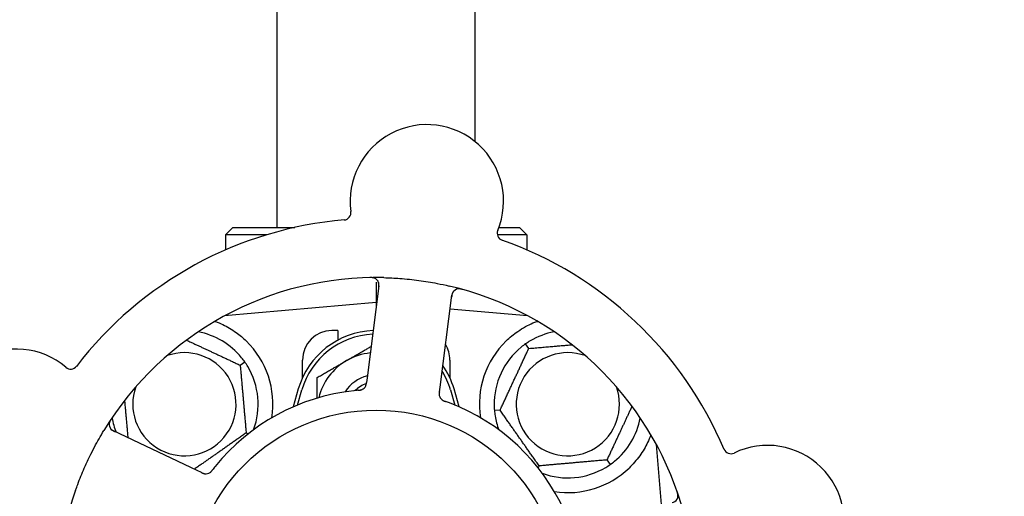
# Model space of a CAD drawing. Header units: inches. Extents: x 5 to 1128, y -85 to 748.
# Tile 85 of 256: x 155.91 to 160.08, y 236.63 to 238.65. Entities that reach past the tile are written whole.
import ezdxf

# ---------------------------------------------------------------- set-up
doc = ezdxf.new("R2010")
doc.units = ezdxf.units.IN
doc.header["$LTSCALE"] = 32
doc.header["$MEASUREMENT"] = 0
doc.layers.add('Dimension (ANSI)', color=7, linetype='Continuous', lineweight=25)
doc.layers.add('Visible (ANSI)', color=7, linetype='Continuous', lineweight=30)
doc.styles.add('Note Text (ANSI)', font='tahoma.ttf')
doc.dimstyles.new('SB Fraction-16 (ANSI)', dxfattribs={"dimscale": 32, "dimtxt": 0.125, "dimasz": 0.098425, "dimexe": 0.125, "dimexo": 0.0625, "dimgap": 0.031496, "dimtad": 0, "dimtih": 1, "dimtoh": 1, "dimdec": 4, "dimrnd": 1e-08, "dimzin": 0, "dimdsep": 46, "dimlunit": 5, "dimtxsty": 'Note Text (ANSI)', "dimcen": 0.09, "dimdle": 0.393701, "dimclrd": 256, "dimclre": 256, "dimclrt": 256, "dimadec": 0, "dimazin": 3, "dimtfac": 0.96, "dimtofl": 0, "dimtmove": 0, "dimatfit": 3, "dimfxl": 1, "dimfrac": 2, "dimtolj": 1, "dimtzin": 12, "dimlwd": -1, "dimlwe": -1, "dimarcsym": 0})

# ---------------------------------------------------------------- blocks, each defined once
blk = doc.blocks.new('*D16')
at = {"layer": 'Defpoints', "color": 0, "transparency": 16777216}
for p in [(170.3073, 471.9837), (79.417, 159.272), (130.3698, 159.272)]:
    blk.add_point(p, dxfattribs=at)
at = {"layer": 'Dimension (ANSI)', "transparency": 16777216}
for p, q in [((168.3073, 471.9837), (75.417, 471.9837)), ((79.417, 468.8341), (79.417, 327.6609)), ((79.417, 162.4216), (79.417, 320.5948)), ((128.3698, 159.272), (75.417, 159.272))]:
    blk.add_line(p, q, dxfattribs=at)
for points in [[(78.8921, 468.8341), (79.9419, 468.8341), (79.417, 471.9837)], [(78.8921, 162.4216), (79.9419, 162.4216), (79.417, 159.272)]]:
    blk.add_solid(points, dxfattribs=at)
at = {"layer": 'Dimension (ANSI)', "transparency": 16777216, "insert": (67.2142, 326.653), "char_height": 4, "attachment_point": 1, "style": 'Note Text (ANSI)'}
blk.add_mtext('\\A1;312 11/16', dxfattribs=at)

msp = doc.modelspace()

# ---------------------------------------------------------------- linework, layer by layer
at = {"layer": 'Visible (ANSI)'}
for p, q in [((156.998, 237.7692), (156.998, 239.5042)), ((157.838, 238.13257), (157.838, 239.5042)), ((156.8105, 237.7692), (156.77925, 237.73795)), ((156.8105, 237.7692), (157.07363, 237.7692)), ((157.93827, 237.7692), (158.0255, 237.7692)), ((158.0255, 237.7692), (158.05675, 237.73795)), ((156.95403, 237.73795), (156.77925, 237.73795)), ((156.77925, 237.73795), (156.77925, 237.67367)), ((158.05675, 237.73795), (157.93164, 237.73795)), ((158.05675, 237.73795), (158.05675, 237.67367)), ((157.42977, 237.52133), (157.37972, 237.13152)), ((157.418, 237.53644), (157.418, 237.45045)), ((157.68868, 237.09185), (157.73873, 237.48166)), ((157.418, 237.45045), (156.77602, 237.39428)), ((157.418, 237.45045), (157.418, 237.42969)), ((157.42064, 237.45022), (157.418, 237.45045)), ((156.77925, 237.39603), (156.77925, 237.39457)), ((158.05999, 237.39428), (157.73121, 237.42305)), ((158.05675, 237.39603), (158.05675, 237.39457)), ((157.2555, 237.3317), (157.2305, 237.3317)), ((157.2555, 237.3317), (157.2555, 237.29087)), ((158.06493, 237.25567), (158.05126, 237.27519)), ((156.84197, 237.18478), (156.86149, 237.19844)), ((157.1055, 237.13116), (157.1055, 237.2067)), ((157.7305, 237.2067), (157.7305, 237.13116)), ((157.37972, 237.13152), (157.37718, 237.11179)), ((157.088, 237.0842), (157.06567, 237.00763)), ((157.08426, 237.01555), (157.103, 237.07983)), ((157.68615, 237.07214), (157.68868, 237.09185)), ((157.733, 237.07983), (157.75175, 237.01555)), ((157.77034, 237.00763), (157.748, 237.0842)), ((157.94293, 236.99404), (157.91919, 236.99197)), ((156.65982, 236.73766), (156.30455, 236.90572)), ((156.86713, 236.8972), (156.87556, 236.89327)), ((158.62792, 236.59345), (158.60559, 236.84869)), ((158.39608, 236.78273), (158.40974, 236.76322)), ((156.67778, 236.72916), (156.65982, 236.73766)), ((158.1085, 236.75757), (158.10457, 236.74915))]:
    msp.add_line(p, q, dxfattribs=at)
msp.add_circle((157.418, 236.2067), 0.7875, dxfattribs=at)
for centre, radius, start, end in [((157.63291, 237.88046), 0.325, 337.56477, 187.80207), ((157.27996, 237.8321), 0.03125, 274.85452, 7.80207), ((157.418, 236.2067), 1.6, 94.81714, 142.5497), ((157.96219, 237.7445), 0.03125, 157.56477, 250.51231), ((157.418, 236.2067), 1.6, 22.81714, 70.5497), ((157.418, 236.2067), 1.35, 88.62287, 148.74397), ((157.39877, 237.52531), 0.03125, 352.68342, 90.83549), ((157.418, 236.2067), 1.35, 16.62287, 76.74397), ((157.76973, 237.47768), 0.03125, 74.53135, 172.68342), ((156.6055, 237.0192), 0.3125, 39.15807, 79.28378), ((157.418, 236.98795), 0.34375, 92.10255, 163.7398), ((157.418, 236.98795), 0.32812, 92.55546, 163.7398), ((157.2305, 237.2067), 0.125, 90, 180), ((158.2305, 237.0192), 0.3125, 100.71622, 120.84193), ((156.6055, 237.0192), 0.375, 351.21293, 45.72238), ((157.6055, 237.2067), 0.125, 0, 31.69426), ((158.2305, 237.0192), 0.375, 134.27762, 188.78707), ((155.89257, 236.92831), 0.325, 49.56477, 259.80207), ((156.6055, 237.0192), 0.21875, 160.34111, 109.65889), ((157.418, 236.98795), 0.25, 95.68783, 120), ((158.2305, 237.0192), 0.3125, 129.15807, 180.84193), ((158.2305, 237.0192), 0.21875, 70.34111, 19.65889), ((156.12363, 237.19947), 0.03125, 229.56477, 322.51231), ((157.418, 236.98795), 0.25, 120, 166.26096), ((157.418, 236.98795), 0.34375, 16.2602, 34.73634), ((156.6055, 237.0192), 0.3125, 339.72028, 30.84193), ((157.418, 236.98795), 0.15607, 103.81163, 147.53073), ((157.418, 236.98795), 0.32812, 16.2602, 31.61609), ((157.418, 236.98795), 0.126, 109.2275, 134.92348), ((157.34545, 237.11004), 0.03125, 293.46904, 335.46837), ((157.418, 236.2067), 0.875, 96.19111, 141.17573), ((157.71641, 237.06241), 0.03125, 190.67765, 232.13682), ((157.418, 236.2067), 0.875, 24.19111, 69.17573), ((156.31792, 236.93397), 0.03125, 146.53135, 244.68342), ((156.6055, 237.0192), 0.3125, 190.71622, 202.42184), ((158.2305, 237.0192), 0.3125, 189.15807, 200.27972), ((158.2305, 237.0192), 0.3125, 309.15807, 349.28378), ((158.92119, 236.84027), 0.03125, 202.85452, 295.80207), ((159.07625, 236.51953), 0.325, 265.56477, 115.80207), ((156.69638, 236.75493), 0.03125, 262.67765, 304.13682), ((158.2305, 237.0192), 0.3125, 249.72028, 300.84193), ((158.2305, 237.0192), 0.375, 261.21293, 313.75453), ((157.418, 236.2067), 1.35, 160.62287, 220.74397), ((158.66613, 236.63246), 0.03125, 280.68342, 18.83549)]:
    msp.add_arc(centre, radius, start, end, dxfattribs=at)
for points, knots in [([(157.41195, 237.55365), (157.41169, 237.55376), (157.41136, 237.5539), (157.41024, 237.55435), (157.40936, 237.55466), (157.40734, 237.55523), (157.40611, 237.55552), (157.40394, 237.55588), (157.40325, 237.55597), (157.4015, 237.55618), (157.4004, 237.55628), (157.39807, 237.55642), (157.39681, 237.55646), (157.39485, 237.55648), (157.39411, 237.55648), (157.39266, 237.55646), (157.39195, 237.55645), (157.39123, 237.55644)], [0.051298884, 0.051298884, 0.051298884, 0.051298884, 0.057269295, 0.057269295, 0.069785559, 0.069785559, 0.08363266, 0.08363266, 0.08945843, 0.08945843, 0.097820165, 0.097820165, 0.107290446, 0.107290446, 0.113094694, 0.113094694, 0.118968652, 0.118968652, 0.118968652, 0.118968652]), ([(157.45045, 237.55631), (157.47337, 237.55576), (157.49613, 237.55463), (157.54547, 237.55094), (157.57234, 237.54812), (157.62529, 237.54095), (157.65107, 237.53669), (157.69366, 237.52837), (157.71062, 237.52472), (157.72756, 237.52073)], [-0.73118965, -0.73118965, -0.73118965, -0.73118965, -0.55244576, -0.55244576, -0.34137939, -0.34137939, -0.13566771, -0.13566771, 0, 0, 0, 0]), ([(157.42874, 237.51329), (157.42886, 237.51422), (157.42898, 237.51517), (157.42941, 237.51883), (157.42965, 237.52154), (157.42976, 237.52609), (157.42968, 237.52804), (157.42933, 237.53121), (157.42907, 237.53263), (157.4285, 237.53484), (157.42824, 237.53566), (157.42794, 237.53651), (157.42788, 237.53669), (157.42782, 237.53684)], [0, 0, 0, 0, 0.007248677, 0.007248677, 0.028564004, 0.028564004, 0.047482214, 0.047482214, 0.065361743, 0.065361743, 0.076705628, 0.076705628, 0.079955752, 0.079955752, 0.079955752, 0.079955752]), ([(157.74448, 237.4961), (157.74431, 237.49586), (157.74411, 237.49556), (157.74313, 237.49405), (157.74229, 237.49251), (157.74104, 237.48959), (157.74053, 237.48817), (157.73947, 237.48444), (157.73895, 237.48205), (157.73837, 237.47853), (157.73822, 237.4775), (157.73794, 237.47551), (157.73782, 237.47455), (157.7377, 237.4736)], [0.058736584, 0.058736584, 0.058736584, 0.058736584, 0.064782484, 0.064782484, 0.086145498, 0.086145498, 0.103238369, 0.103238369, 0.123434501, 0.123434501, 0.131598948, 0.131598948, 0.13893919, 0.13893919, 0.13893919, 0.13893919]), ([(157.78487, 237.5059), (157.78427, 237.50607), (157.78367, 237.50624), (157.78205, 237.50668), (157.78101, 237.50695), (157.77907, 237.50742), (157.77817, 237.50762), (157.77584, 237.50809), (157.77439, 237.50832), (157.77186, 237.50863), (157.77073, 237.50872), (157.7688, 237.50879), (157.76797, 237.50878), (157.76632, 237.50871), (157.76552, 237.50863), (157.76463, 237.50851), (157.76444, 237.50848), (157.76428, 237.50845)], [0, 0, 0, 0, 0.005149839, 0.005149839, 0.013554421, 0.013554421, 0.020527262, 0.020527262, 0.031641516, 0.031641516, 0.041623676, 0.041623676, 0.051235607, 0.051235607, 0.06373445, 0.06373445, 0.067355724, 0.067355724, 0.067355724, 0.067355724]), ([(156.73661, 237.37054), (156.7474, 237.36651), (156.75843, 237.36179), (156.78655, 237.34821), (156.80618, 237.33684), (156.8399, 237.3125), (156.85432, 237.30035), (156.8673, 237.28769)], [1.39731378, 1.39731378, 1.39731378, 1.39731378, 1.49356897, 1.49356897, 1.66386875, 1.66386875, 1.79881771, 1.79881771, 1.79881771, 1.79881771]), ([(157.9687, 237.28769), (157.98384, 237.30245), (158.00079, 237.31637), (158.03981, 237.34314), (158.06221, 237.35505), (158.08794, 237.3661), (158.09365, 237.36839), (158.0994, 237.37054)], [0.55181372, 0.55181372, 0.55181372, 0.55181372, 0.71000954, 0.71000954, 0.90366002, 0.90366002, 0.95550669, 0.95550669, 0.95550669, 0.95550669]), ([(157.37333, 237.09592), (157.37337, 237.096), (157.37341, 237.09609), (157.37354, 237.09636), (157.37364, 237.09657), (157.37405, 237.09748), (157.3744, 237.09835), (157.37513, 237.1005), (157.37551, 237.10188), (157.37614, 237.10473), (157.37641, 237.10622), (157.37673, 237.10838), (157.37683, 237.10905), (157.37696, 237.11007), (157.37701, 237.11041), (157.37709, 237.11108), (157.37714, 237.11141), (157.37718, 237.11174)], [0.038929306, 0.038929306, 0.038929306, 0.038929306, 0.040726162, 0.040726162, 0.043941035, 0.043941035, 0.054249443, 0.054249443, 0.066768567, 0.066768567, 0.078206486, 0.078206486, 0.083402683, 0.083402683, 0.086046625, 0.086046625, 0.088630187, 0.088630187, 0.088630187, 0.088630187]), ([(157.37369, 237.09664), (157.37369, 237.09664), (157.37369, 237.09665), (157.37372, 237.09671), (157.37382, 237.09692), (157.3741, 237.09755), (157.37431, 237.09805), (157.37474, 237.09918), (157.37496, 237.09982), (157.37521, 237.10063), (157.37527, 237.10084), (157.37569, 237.10237), (157.37608, 237.10416), (157.37655, 237.10707), (157.37668, 237.10794), (157.37686, 237.10931), (157.37692, 237.10978), (157.37705, 237.11074), (157.37711, 237.11125), (157.37718, 237.11174)], [0.028019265, 0.028019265, 0.028019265, 0.028019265, 0.028672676, 0.028672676, 0.033062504, 0.033062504, 0.040781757, 0.040781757, 0.051074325, 0.051074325, 0.054504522, 0.054504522, 0.075062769, 0.075062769, 0.083066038, 0.083066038, 0.087153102, 0.087153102, 0.091266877, 0.091266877, 0.091266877, 0.091266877]), ([(157.34205, 237.0784), (157.34158, 237.07836), (157.34107, 237.07831), (157.34052, 237.07826), (157.33564, 237.07783), (157.32898, 237.07718), (157.32364, 237.0766)], [0.48080563, 0.48080563, 0.48080563, 0.48080563, 0.5329828, 0.5329828, 0.5329828, 1, 1, 1, 1]), ([(157.34209, 237.0784), (157.34239, 237.07843), (157.34269, 237.07845), (157.34349, 237.07853), (157.344, 237.07857), (157.34558, 237.07872), (157.34667, 237.07884), (157.34893, 237.07912), (157.35012, 237.0793), (157.35244, 237.07972), (157.35353, 237.07997), (157.35567, 237.08055), (157.35662, 237.08088), (157.35777, 237.08133), (157.35808, 237.08146), (157.35832, 237.08156)], [0.001596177, 0.001596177, 0.001596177, 0.001596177, 0.00393777, 0.00393777, 0.007842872, 0.007842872, 0.016055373, 0.016055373, 0.025513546, 0.025513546, 0.037191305, 0.037191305, 0.054193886, 0.054193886, 0.06155888, 0.06155888, 0.06155888, 0.06155888]), ([(157.34209, 237.0784), (157.34263, 237.07845), (157.34318, 237.0785), (157.34426, 237.07859), (157.34481, 237.07864), (157.34661, 237.07882), (157.34788, 237.07896), (157.34994, 237.07925), (157.35078, 237.07938), (157.35268, 237.07974), (157.35367, 237.07997), (157.35541, 237.08045), (157.35618, 237.08071), (157.35738, 237.08116), (157.35788, 237.08137), (157.35817, 237.08149), (157.35821, 237.08151), (157.35822, 237.08152), (157.35822, 237.08152), (157.35822, 237.08152)], [0, 0, 0, 0, 0.004180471, 0.004180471, 0.008305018, 0.008305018, 0.018114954, 0.018114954, 0.025612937, 0.025612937, 0.036850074, 0.036850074, 0.047489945, 0.047489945, 0.056089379, 0.056089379, 0.058286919, 0.058286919, 0.058652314, 0.058652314, 0.058652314, 0.058652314]), ([(157.68615, 237.07214), (157.68608, 237.07162), (157.68602, 237.07109), (157.68589, 237.07006), (157.68582, 237.06956), (157.68569, 237.06843), (157.68562, 237.06781), (157.68539, 237.06559), (157.68528, 237.06417), (157.68522, 237.06193), (157.68523, 237.06096), (157.68534, 237.0592), (157.68542, 237.05843), (157.6856, 237.05717), (157.6857, 237.05662), (157.68576, 237.05629), (157.68577, 237.05625), (157.68577, 237.05625), (157.68577, 237.05625), (157.68577, 237.05625)], [0, 0, 0, 0, 0.004355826, 0.004355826, 0.008687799, 0.008687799, 0.014307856, 0.014307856, 0.029588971, 0.029588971, 0.043844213, 0.043844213, 0.054171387, 0.054171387, 0.06195455, 0.06195455, 0.063871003, 0.063871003, 0.063878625, 0.063878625, 0.063878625, 0.063878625]), ([(157.68615, 237.0721), (157.68611, 237.0718), (157.68607, 237.07151), (157.68586, 237.06989), (157.6857, 237.06852), (157.68542, 237.06566), (157.68532, 237.06414), (157.68527, 237.06144), (157.68531, 237.06022), (157.68549, 237.05796), (157.68566, 237.05688), (157.68583, 237.05598), (157.68586, 237.05585), (157.68588, 237.05573)], [0, 0, 0, 0, 0.002309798, 0.002309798, 0.012623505, 0.012623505, 0.02433842, 0.02433842, 0.035397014, 0.035397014, 0.047442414, 0.047442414, 0.049661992, 0.049661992, 0.049661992, 0.049661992]), ([(157.69664, 237.03821), (157.69682, 237.03807), (157.69706, 237.03788), (157.69776, 237.03736), (157.69829, 237.03699), (157.69942, 237.03627), (157.70002, 237.0359), (157.70126, 237.03523), (157.70188, 237.03491), (157.70339, 237.03418), (157.70433, 237.03376), (157.70574, 237.03317), (157.70616, 237.033), (157.70771, 237.03239), (157.70887, 237.03196), (157.71039, 237.03141), (157.71077, 237.03127), (157.71132, 237.03108), (157.71148, 237.03102), (157.71165, 237.03096)], [0.044252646, 0.044252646, 0.044252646, 0.044252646, 0.05067159, 0.05067159, 0.061250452, 0.061250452, 0.07105005, 0.07105005, 0.078610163, 0.078610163, 0.087196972, 0.087196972, 0.090753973, 0.090753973, 0.100050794, 0.100050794, 0.103147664, 0.103147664, 0.104517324, 0.104517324, 0.104517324, 0.104517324]), ([(157.69693, 237.03798), (157.69693, 237.03798), (157.69695, 237.03796), (157.69706, 237.03787), (157.69717, 237.03779), (157.69753, 237.03751), (157.69782, 237.0373), (157.69883, 237.0366), (157.69962, 237.03609), (157.70137, 237.03512), (157.70231, 237.03465), (157.70453, 237.03363), (157.70588, 237.03308), (157.70852, 237.03208), (157.70983, 237.03161), (157.71129, 237.03109), (157.71147, 237.03102), (157.71165, 237.03096)], [0.030853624, 0.030853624, 0.030853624, 0.030853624, 0.032941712, 0.032941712, 0.036385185, 0.036385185, 0.042347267, 0.042347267, 0.055267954, 0.055267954, 0.065838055, 0.065838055, 0.077516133, 0.077516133, 0.087897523, 0.087897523, 0.089364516, 0.089364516, 0.089364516, 0.089364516]), ([(156.29576, 236.95709), (156.29541, 236.95656), (156.29507, 236.95605), (156.29415, 236.95465), (156.29357, 236.95374), (156.29252, 236.95204), (156.29205, 236.95125), (156.29089, 236.94918), (156.29022, 236.94787), (156.28914, 236.94556), (156.28871, 236.94451), (156.28805, 236.9427), (156.2878, 236.94191), (156.28735, 236.94031), (156.28718, 236.93953), (156.28703, 236.93864), (156.28699, 236.93846), (156.28697, 236.9383)], [0, 0, 0, 0, 0.005149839, 0.005149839, 0.013554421, 0.013554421, 0.020527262, 0.020527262, 0.031641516, 0.031641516, 0.041623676, 0.041623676, 0.051235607, 0.051235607, 0.06373445, 0.06373445, 0.067355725, 0.067355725, 0.067355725, 0.067355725]), ([(156.14447, 236.65461), (156.14736, 236.66282), (156.15033, 236.67101), (156.162, 236.70226), (156.17118, 236.7249), (156.18821, 236.76388), (156.19577, 236.78026), (156.21037, 236.81032), (156.21731, 236.82402), (156.23689, 236.86106), (156.25001, 236.88421), (156.26394, 236.90717)], [-0.73117437, -0.73117437, -0.73117437, -0.73117437, -0.66329539, -0.66329539, -0.47009836, -0.47009836, -0.32966499, -0.32966499, -0.20932583, -0.20932583, 0, 0, 0, 0]), ([(156.2926, 236.91565), (156.29278, 236.91541), (156.293, 236.91512), (156.29413, 236.91373), (156.29534, 236.91246), (156.29772, 236.91037), (156.29892, 236.90944), (156.30214, 236.90728), (156.30426, 236.90604), (156.30742, 236.90441), (156.30836, 236.90394), (156.31016, 236.90306), (156.31103, 236.90265), (156.3119, 236.90224)], [0.058736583, 0.058736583, 0.058736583, 0.058736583, 0.064782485, 0.064782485, 0.086145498, 0.086145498, 0.103238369, 0.103238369, 0.123434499, 0.123434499, 0.131598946, 0.131598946, 0.138939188, 0.138939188, 0.138939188, 0.138939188]), ([(158.58233, 236.88983), (158.57818, 236.87853), (158.57335, 236.86682), (158.55964, 236.83842), (158.54841, 236.81896), (158.52158, 236.78168), (158.50603, 236.76384), (158.48984, 236.74834)], [1.39089206, 1.39089206, 1.39089206, 1.39089206, 1.4959744, 1.4959744, 1.66977331, 1.66977331, 1.84048199, 1.84048199, 1.84048199, 1.84048199]), ([(156.67778, 236.72916), (156.67826, 236.72894), (156.67874, 236.72871), (156.67968, 236.72827), (156.68013, 236.72805), (156.68117, 236.72758), (156.68174, 236.72732), (156.68377, 236.72641), (156.6851, 236.72587), (156.6872, 236.72512), (156.68813, 236.72483), (156.68984, 236.72439), (156.69059, 236.72423), (156.69185, 236.72401), (156.69241, 236.72393), (156.69273, 236.72389), (156.69278, 236.72389), (156.69278, 236.72389), (156.69278, 236.72389), (156.69278, 236.72389)], [0, 0, 0, 0, 0.004355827, 0.004355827, 0.008687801, 0.008687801, 0.014307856, 0.014307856, 0.029588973, 0.029588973, 0.043844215, 0.043844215, 0.054171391, 0.054171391, 0.061954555, 0.061954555, 0.063871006, 0.063871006, 0.063878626, 0.063878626, 0.063878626, 0.063878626]), ([(156.67782, 236.72914), (156.67809, 236.72902), (156.67836, 236.72889), (156.67984, 236.72819), (156.68109, 236.72761), (156.68372, 236.72646), (156.68513, 236.7259), (156.68768, 236.72502), (156.68886, 236.72468), (156.69107, 236.72415), (156.69215, 236.72398), (156.69306, 236.72386), (156.69319, 236.72385), (156.6933, 236.72383)], [0, 0, 0, 0, 0.002309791, 0.002309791, 0.012623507, 0.012623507, 0.024338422, 0.024338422, 0.035397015, 0.035397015, 0.047442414, 0.047442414, 0.049661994, 0.049661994, 0.049661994, 0.049661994]), ([(156.71329, 236.72865), (156.71349, 236.72878), (156.71373, 236.72895), (156.71445, 236.72946), (156.71496, 236.72984), (156.716, 236.7307), (156.71653, 236.73116), (156.71756, 236.73213), (156.71805, 236.73261), (156.71921, 236.73383), (156.7199, 236.73459), (156.72089, 236.73575), (156.72119, 236.7361), (156.72225, 236.73738), (156.72302, 236.73835), (156.72402, 236.73963), (156.72426, 236.73995), (156.72461, 236.7404), (156.72472, 236.74054), (156.72483, 236.74068)], [0.044252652, 0.044252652, 0.044252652, 0.044252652, 0.050671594, 0.050671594, 0.061250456, 0.061250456, 0.071050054, 0.071050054, 0.078610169, 0.078610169, 0.087196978, 0.087196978, 0.090753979, 0.090753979, 0.100050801, 0.100050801, 0.10314767, 0.10314767, 0.10451733, 0.10451733, 0.10451733, 0.10451733]), ([(156.71361, 236.72885), (156.71361, 236.72885), (156.71363, 236.72887), (156.71375, 236.72895), (156.71386, 236.72902), (156.71423, 236.72928), (156.71453, 236.72949), (156.71551, 236.73024), (156.71623, 236.73083), (156.71769, 236.7322), (156.71843, 236.73294), (156.72008, 236.73474), (156.72103, 236.73585), (156.7228, 236.73805), (156.72365, 236.73915), (156.7246, 236.74038), (156.72471, 236.74053), (156.72483, 236.74068)], [0.030853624, 0.030853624, 0.030853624, 0.030853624, 0.032941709, 0.032941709, 0.03638518, 0.03638518, 0.042347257, 0.042347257, 0.055267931, 0.055267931, 0.065838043, 0.065838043, 0.077516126, 0.077516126, 0.087897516, 0.087897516, 0.089364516, 0.089364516, 0.089364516, 0.089364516]), ([(158.69715, 236.62869), (158.69718, 236.62897), (158.69722, 236.62933), (158.69729, 236.63053), (158.69731, 236.63146), (158.69724, 236.63356), (158.69713, 236.63482), (158.6968, 236.63699), (158.69668, 236.63768), (158.69633, 236.63941), (158.69609, 236.64048), (158.6955, 236.64274), (158.69515, 236.64395), (158.69456, 236.64583), (158.69433, 236.64653), (158.69387, 236.64791), (158.69364, 236.64858), (158.6934, 236.64926)], [0.051298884, 0.051298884, 0.051298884, 0.051298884, 0.057269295, 0.057269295, 0.069785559, 0.069785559, 0.08363266, 0.08363266, 0.08945843, 0.08945843, 0.097820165, 0.097820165, 0.107290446, 0.107290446, 0.113094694, 0.113094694, 0.118968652, 0.118968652, 0.118968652, 0.118968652])]:
    msp.add_open_spline(points, degree=3, knots=knots, dxfattribs=at)
for points, weights in [([(156.73347, 237.37028), (156.73504, 237.37041), (156.73661, 237.37054)], [0.999914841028, 0.999914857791, 0.999914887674]), ([(158.0994, 237.37054), (158.10097, 237.37041), (158.10254, 237.37028)], [0.999914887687, 0.999914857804, 0.999914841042]), ([(156.61393, 237.29112), (156.72457, 237.23953), (156.84197, 237.18478)], [1.07748863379, 1.18694802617, 1.04422863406]), ([(157.293, 237.20446), (157.34221, 237.23287), (157.39678, 237.26437)], [1, 1.03200893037, 1.01002889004]), ([(158.06493, 237.25567), (158.16231, 237.26419), (158.24768, 237.27166)], [1.04422863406, 1.14843950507, 1.11819795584]), ([(157.94293, 236.99404), (158.00393, 237.12486), (158.06493, 237.25567)], [1.04422863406, 1.20577136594, 1.04422863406]), ([(156.84197, 237.18478), (156.85455, 237.04099), (156.86713, 236.8972)], [1.04422863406, 1.20577136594, 1.04422863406]), ([(157.168, 237.13229), (157.23499, 237.17096), (157.293, 237.20446)], [1, 1.0379548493, 1]), ([(157.168, 237.04523), (157.168, 237.08619), (157.168, 237.13229)], [1.01840264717, 1.02228011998, 1]), ([(156.36706, 236.87615), (156.35972, 236.96004), (156.35304, 237.03638)], [1.06521891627, 1.14516515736, 1.11819795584]), ([(158.1085, 236.75757), (158.02571, 236.87581), (157.94293, 236.99404)], [1.04422863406, 1.20577136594, 1.04422863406]), ([(158.50242, 237.01078), (158.45083, 236.90014), (158.39608, 236.78273)], [1.07748863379, 1.18694802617, 1.04422863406]), ([(156.86713, 236.8972), (156.75546, 236.81901), (156.64756, 236.74346)], [1.04422863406, 1.19550179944, 1.06346205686]), ([(158.39608, 236.78273), (158.25229, 236.77015), (158.1085, 236.75757)], [1.04422863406, 1.20577136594, 1.04422863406])]:
    msp.add_rational_spline(points, weights, degree=2, dxfattribs=at)
for points in [[(158.05126, 237.27519), (158.04502, 237.27081), (158.03878, 237.26608), (158.03317, 237.26152)], [(158.07029, 237.28751), (158.06409, 237.2838), (158.05751, 237.27955), (158.05126, 237.27519)], [(156.86149, 237.19844), (156.85711, 237.20469), (156.85238, 237.21093), (156.84782, 237.21653)], [(156.87381, 237.17941), (156.8701, 237.18562), (156.86586, 237.1922), (156.86149, 237.19844)], [(157.72907, 237.02454), (157.72348, 237.02667), (157.7163, 237.0293), (157.71164, 237.03096)], [(157.91804, 237.01461), (157.91814, 237.00738), (157.91853, 236.99956), (157.91919, 236.99197)], [(157.91919, 236.99197), (157.91986, 236.98437), (157.92084, 236.9766), (157.92199, 236.96946)], [(158.39071, 236.75089), (158.39692, 236.7546), (158.4035, 236.75885), (158.40974, 236.76322)], [(158.40974, 236.76322), (158.41599, 236.76759), (158.42223, 236.77232), (158.42783, 236.77689)], [(156.73631, 236.75527), (156.73257, 236.75061), (156.72785, 236.74459), (156.72483, 236.74068)]]:
    msp.add_open_spline(points, degree=3, dxfattribs=at)

# ---------------------------------------------------------------- dimensions: what is measured, and where the dimension line sits
at = {"layer": 'Dimension (ANSI)'}
dim = msp.add_linear_dim(base=(79.41701, 159.27197), p1=(170.30726, 471.98367), p2=(130.36976, 159.27197), angle=270, dimstyle='SB Fraction-16 (ANSI)', override={"dimgap": 0.031496, "dimdec": 4, "dimtol": 0, "dimlim": 0, "dimtp": 0, "dimtm": 0, "dimtdec": 2, "dimatfit": 1}, dxfattribs=at)
dim.commit()
dim.dimension.update_dxf_attribs({"geometry": '*D16', "text_midpoint": (79.41701, 324.12782), "dimtype": 160})

doc.saveas('drawing.dxf')
